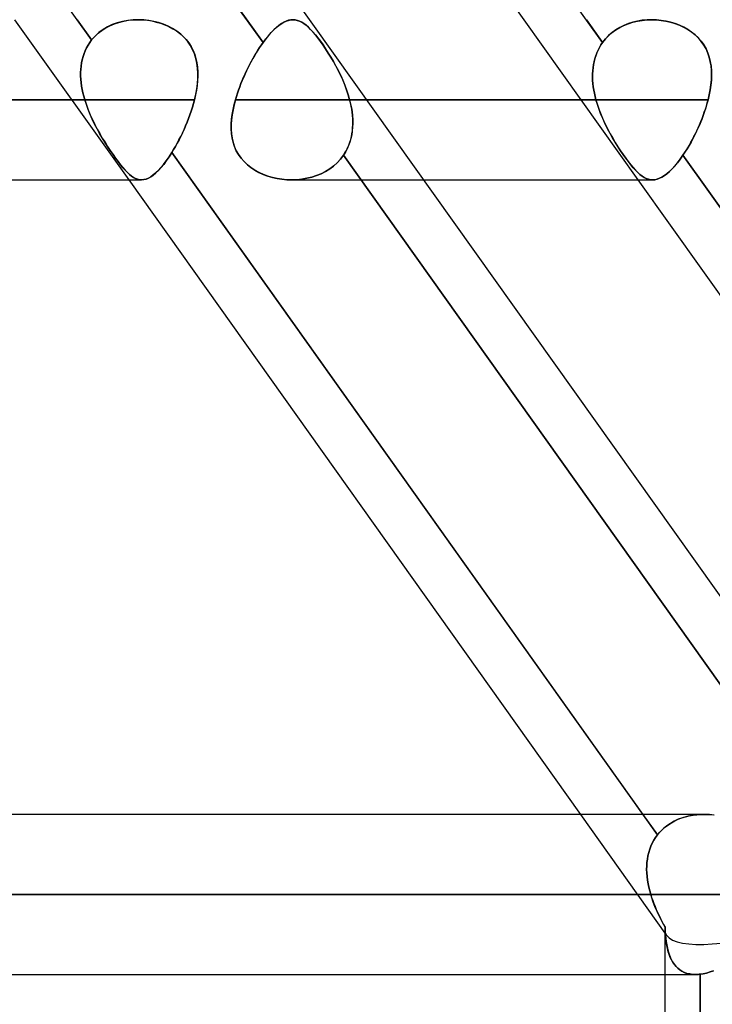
# Model space of a CAD drawing. Header units: millimetres. Extents: x -270 to 270, y -100 to 120.
# Tile 69 of 73: x 144 to 153, y 27 to 39. Entities that reach past the tile are written whole.
import ezdxf

# ---------------------------------------------------------------- set-up
doc = ezdxf.new("R2010")
doc.units = ezdxf.units.MM
doc.layers.add('MAIN-1', color=7, linetype='Continuous')
doc.layers.add('MAIN-2', color=7, linetype='Continuous')

msp = doc.modelspace()

# ---------------------------------------------------------------- linework, layer by layer
at = {"layer": 'MAIN-1'}
for p, q in [((140.507, 49.366), (154.755, 29.366)), ((144.712, 47.253), (150.239, 39.496)), ((145.386, 39.496), (145.443, 39.494)), ((145.443, 39.494), (145.499, 39.489)), ((145.499, 39.489), (145.555, 39.48)), ((145.555, 39.48), (145.61, 39.467)), ((145.61, 39.467), (145.664, 39.452)), ((145.664, 39.452), (145.717, 39.432)), ((145.717, 39.432), (145.768, 39.41)), ((145.768, 39.41), (145.818, 39.383)), ((151.849, 39.496), (151.908, 39.494)), ((151.908, 39.494), (151.968, 39.488)), ((151.968, 39.488), (152.026, 39.479)), ((152.026, 39.479), (152.084, 39.466)), ((152.084, 39.466), (152.141, 39.449)), ((152.141, 39.449), (152.196, 39.428)), ((152.196, 39.428), (152.25, 39.403)), ((152.25, 39.403), (152.301, 39.374)), ((145.818, 39.383), (145.865, 39.354)), ((145.865, 39.354), (145.909, 39.321)), ((145.909, 39.321), (145.949, 39.284)), ((145.949, 39.284), (145.986, 39.245)), ((152.301, 39.374), (152.349, 39.342)), ((152.349, 39.342), (152.394, 39.306)), ((152.394, 39.306), (152.435, 39.267)), ((145.986, 39.245), (146.02, 39.203)), ((146.02, 39.203), (146.049, 39.157)), ((146.049, 39.157), (146.074, 39.109)), ((152.435, 39.267), (152.471, 39.224)), ((152.471, 39.224), (152.504, 39.178)), ((152.504, 39.178), (152.532, 39.129)), ((146.074, 39.109), (146.094, 39.059)), ((146.094, 39.059), (146.11, 39.007)), ((152.532, 39.129), (152.555, 39.077)), ((152.555, 39.077), (152.573, 39.024)), ((146.11, 39.007), (146.122, 38.953)), ((146.122, 38.953), (146.129, 38.898)), ((152.573, 39.024), (152.586, 38.969)), ((152.586, 38.969), (152.595, 38.912)), ((152.595, 38.912), (152.6, 38.854)), ((146.129, 38.898), (146.133, 38.842)), ((146.134, 38.784), (146.131, 38.726)), ((146.133, 38.842), (146.134, 38.784)), ((152.601, 38.795), (152.599, 38.735)), ((152.6, 38.854), (152.601, 38.795)), ((146.125, 38.667), (146.116, 38.608)), ((146.131, 38.726), (146.125, 38.667)), ((152.593, 38.674), (152.584, 38.612)), ((152.599, 38.735), (152.593, 38.674)), ((146.105, 38.549), (146.091, 38.489)), ((146.116, 38.608), (146.105, 38.549)), ((152.572, 38.551), (152.558, 38.489)), ((152.584, 38.612), (152.572, 38.551)), ((146.091, 38.489), (-146.091, 38.489)), ((146.078, 38.442), (146.065, 38.395)), ((146.091, 38.489), (146.078, 38.442)), ((152.558, 38.489), (148.256, 38.489)), ((152.544, 38.439), (152.529, 38.389)), ((152.558, 38.489), (152.544, 38.439)), ((146.034, 38.301), (146.017, 38.254)), ((146.05, 38.347), (146.034, 38.301)), ((146.065, 38.395), (146.05, 38.347)), ((152.496, 38.29), (152.477, 38.24)), ((152.513, 38.339), (152.496, 38.29)), ((152.529, 38.389), (152.513, 38.339)), ((145.98, 38.161), (145.96, 38.116)), ((145.999, 38.207), (145.98, 38.161)), ((146.017, 38.254), (145.999, 38.207)), ((152.457, 38.191), (152.436, 38.143)), ((152.477, 38.24), (152.457, 38.191)), ((145.939, 38.071), (145.918, 38.027)), ((145.96, 38.116), (145.939, 38.071)), ((152.391, 38.047), (152.367, 38.001)), ((152.414, 38.094), (152.391, 38.047)), ((152.436, 38.143), (152.414, 38.094)), ((145.874, 37.942), (145.852, 37.901)), ((145.897, 37.984), (145.874, 37.942)), ((145.918, 38.027), (145.897, 37.984)), ((152.343, 37.956), (152.318, 37.912)), ((152.367, 38.001), (152.343, 37.956)), ((145.806, 37.823), (145.771, 37.77)), ((145.829, 37.862), (145.806, 37.823)), ((145.806, 37.823), (151.738, 29.496)), ((145.852, 37.901), (145.829, 37.862)), ((152.241, 37.79), (152.207, 37.741)), ((152.267, 37.829), (152.241, 37.79)), ((152.241, 37.79), (158.15, 29.496)), ((152.293, 37.87), (152.267, 37.829)), ((152.318, 37.912), (152.293, 37.87)), ((145.704, 37.676), (145.67, 37.636)), ((145.737, 37.721), (145.704, 37.676)), ((145.771, 37.77), (145.737, 37.721)), ((152.173, 37.697), (152.139, 37.656)), ((152.207, 37.741), (152.173, 37.697)), ((145.573, 37.542), (145.542, 37.52)), ((145.605, 37.568), (145.573, 37.542)), ((145.637, 37.6), (145.605, 37.568)), ((145.67, 37.636), (145.637, 37.6)), ((152.039, 37.558), (152.007, 37.534)), ((152.072, 37.586), (152.039, 37.558)), ((152.105, 37.619), (152.072, 37.586)), ((152.139, 37.656), (152.105, 37.619)), ((-145.425, 37.481), (145.425, 37.481)), ((145.263, 37.481), (150.951, 29.496)), ((145.454, 37.484), (145.427, 37.481)), ((145.483, 37.491), (145.454, 37.484)), ((145.512, 37.503), (145.483, 37.491)), ((145.542, 37.52), (145.512, 37.503)), ((147.316, 37.481), (147.315, 37.481)), ((147.315, 37.481), (147.315, 37.481)), ((147.315, 37.481), (147.315, 37.481)), ((147.315, 37.481), (147.315, 37.481)), ((147.316, 37.481), (147.316, 37.481)), ((147.316, 37.481), (147.316, 37.481)), ((148.974, 37.481), (151.86, 37.481)), ((151.674, 37.481), (157.363, 29.496)), ((151.887, 37.483), (151.859, 37.481)), ((151.916, 37.489), (151.887, 37.483)), ((151.946, 37.5), (151.916, 37.489)), ((151.976, 37.515), (151.946, 37.5)), ((152.007, 37.534), (151.976, 37.515)), ((152.508, 29.496), (-152.508, 29.496)), ((152.517, 29.496), (152.569, 29.494)), ((152.569, 29.494), (152.621, 29.489)), ((153.345, 28.489), (-153.345, 28.489)), ((152.582, 27.513), (152.539, 27.5)), ((152.626, 27.529), (152.582, 27.513)), ((-152.399, 27.481), (152.399, 27.481)), ((152.013, 27.481), (152.013, 19.496)), ((152.408, 27.481), (152.399, 27.481)), ((152.418, 27.482), (152.408, 27.481)), ((152.427, 27.482), (152.418, 27.482)), ((152.437, 27.483), (152.427, 27.482)), ((152.446, 27.484), (152.437, 27.483)), ((152.456, 27.485), (152.446, 27.484)), ((152.497, 27.491), (152.456, 27.485)), ((152.456, 27.485), (152.456, 19.493)), ((152.539, 27.5), (152.497, 27.491))]:
    msp.add_line(p, q, dxfattribs=at)
at = {"layer": 'MAIN-2'}
for p, q in [((144.796, 39.241), (138.68, 47.826)), ((140.842, 47.79), (146.956, 39.209)), ((146.956, 39.209), (140.842, 47.79)), ((151.23, 39.209), (145.117, 47.79)), ((143.827, 39.496), (145.263, 37.481)), ((144.614, 39.496), (144.796, 39.241)), ((144.996, 39.405), (144.94, 39.372)), ((144.974, 39.393), (145.027, 39.421)), ((145.056, 39.434), (144.996, 39.405)), ((145.027, 39.421), (145.083, 39.444)), ((145.119, 39.457), (145.056, 39.434)), ((145.083, 39.444), (145.141, 39.463)), ((145.184, 39.475), (145.119, 39.457)), ((145.141, 39.463), (145.2, 39.478)), ((145.251, 39.487), (145.184, 39.475)), ((145.2, 39.478), (145.262, 39.489)), ((145.319, 39.494), (145.251, 39.487)), ((145.262, 39.489), (145.324, 39.495)), ((145.388, 39.496), (145.319, 39.494)), ((145.324, 39.495), (145.386, 39.496)), ((145.452, 39.493), (145.388, 39.496)), ((145.516, 39.486), (145.452, 39.493)), ((145.579, 39.475), (145.516, 39.486)), ((145.64, 39.459), (145.579, 39.475)), ((145.701, 39.439), (145.64, 39.459)), ((145.759, 39.414), (145.701, 39.439)), ((145.815, 39.385), (145.759, 39.414)), ((147.121, 39.398), (147.153, 39.424)), ((147.154, 39.425), (147.122, 39.398)), ((147.153, 39.424), (147.184, 39.446)), ((147.185, 39.447), (147.154, 39.425)), ((147.184, 39.446), (147.215, 39.464)), ((147.216, 39.465), (147.185, 39.447)), ((147.215, 39.464), (147.245, 39.478)), ((147.245, 39.479), (147.216, 39.465)), ((147.275, 39.489), (147.245, 39.479)), ((147.245, 39.478), (147.274, 39.488)), ((147.274, 39.488), (147.303, 39.494)), ((147.304, 39.494), (147.275, 39.489)), ((147.303, 39.494), (147.332, 39.496)), ((147.332, 39.496), (147.304, 39.494)), ((147.332, 39.496), (147.359, 39.494)), ((147.36, 39.494), (147.332, 39.496)), ((147.359, 39.494), (147.386, 39.488)), ((147.387, 39.488), (147.36, 39.494)), ((147.386, 39.488), (147.413, 39.479)), ((147.414, 39.479), (147.387, 39.488)), ((147.413, 39.479), (147.441, 39.466)), ((147.441, 39.465), (147.414, 39.479)), ((147.441, 39.466), (147.468, 39.449)), ((147.469, 39.448), (147.441, 39.465)), ((147.468, 39.449), (147.496, 39.428)), ((147.497, 39.427), (147.469, 39.448)), ((147.496, 39.428), (147.524, 39.403)), ((147.525, 39.402), (147.497, 39.427)), ((147.524, 39.403), (147.553, 39.374)), ((147.554, 39.373), (147.525, 39.402)), ((150.239, 39.496), (151.674, 37.481)), ((151.026, 39.496), (151.23, 39.209)), ((151.445, 39.398), (151.498, 39.424)), ((151.499, 39.425), (151.446, 39.398)), ((151.498, 39.424), (151.553, 39.446)), ((151.554, 39.447), (151.499, 39.425)), ((151.553, 39.446), (151.609, 39.464)), ((151.611, 39.465), (151.554, 39.447)), ((151.609, 39.464), (151.668, 39.478)), ((151.669, 39.479), (151.611, 39.465)), ((151.668, 39.478), (151.727, 39.488)), ((151.728, 39.489), (151.669, 39.479)), ((151.727, 39.488), (151.788, 39.494)), ((151.789, 39.494), (151.728, 39.489)), ((151.788, 39.494), (151.849, 39.496)), ((151.85, 39.496), (151.789, 39.494)), ((151.91, 39.494), (151.85, 39.496)), ((151.969, 39.488), (151.91, 39.494)), ((152.028, 39.479), (151.969, 39.488)), ((152.086, 39.465), (152.028, 39.479)), ((152.143, 39.448), (152.086, 39.465)), ((152.198, 39.427), (152.143, 39.448)), ((152.252, 39.402), (152.198, 39.427)), ((152.302, 39.373), (152.252, 39.402)), ((144.839, 39.289), (144.796, 39.241)), ((144.796, 39.241), (144.835, 39.284)), ((144.835, 39.284), (144.877, 39.325)), ((144.887, 39.333), (144.839, 39.289)), ((144.877, 39.325), (144.924, 39.361)), ((144.94, 39.372), (144.887, 39.333)), ((144.924, 39.361), (144.974, 39.393)), ((145.868, 39.351), (145.815, 39.385)), ((145.918, 39.313), (145.868, 39.351)), ((145.962, 39.272), (145.918, 39.313)), ((147.023, 39.296), (146.989, 39.254)), ((146.989, 39.254), (147.023, 39.295)), ((147.056, 39.334), (147.023, 39.296)), ((147.023, 39.295), (147.056, 39.333)), ((147.056, 39.333), (147.089, 39.368)), ((147.089, 39.368), (147.056, 39.334)), ((147.089, 39.368), (147.121, 39.398)), ((147.122, 39.398), (147.089, 39.368)), ((147.553, 39.374), (147.583, 39.342)), ((147.584, 39.341), (147.554, 39.373)), ((147.583, 39.342), (147.614, 39.306)), ((147.615, 39.305), (147.584, 39.341)), ((147.614, 39.306), (147.645, 39.267)), ((147.646, 39.266), (147.615, 39.305)), ((151.306, 39.296), (151.266, 39.254)), ((151.266, 39.254), (151.305, 39.295)), ((151.305, 39.295), (151.349, 39.333)), ((151.349, 39.334), (151.306, 39.296)), ((151.396, 39.368), (151.349, 39.334)), ((151.349, 39.333), (151.395, 39.368)), ((151.395, 39.368), (151.445, 39.398)), ((151.446, 39.398), (151.396, 39.368)), ((152.351, 39.341), (152.302, 39.373)), ((152.395, 39.305), (152.351, 39.341)), ((152.436, 39.266), (152.395, 39.305)), ((144.732, 39.141), (144.752, 39.176)), ((144.752, 39.176), (144.733, 39.142)), ((144.773, 39.209), (144.752, 39.176)), ((144.752, 39.176), (144.773, 39.209)), ((144.796, 39.241), (144.773, 39.209)), ((144.773, 39.209), (144.796, 39.241)), ((146.002, 39.226), (145.962, 39.272)), ((146.037, 39.176), (146.002, 39.226)), ((146.067, 39.123), (146.037, 39.176)), ((146.912, 39.146), (146.934, 39.178)), ((146.934, 39.178), (146.912, 39.146)), ((146.934, 39.178), (146.956, 39.209)), ((146.956, 39.209), (146.934, 39.178)), ((146.956, 39.209), (146.989, 39.254)), ((146.989, 39.254), (146.956, 39.209)), ((147.645, 39.267), (147.677, 39.224)), ((147.678, 39.223), (147.646, 39.266)), ((147.677, 39.224), (147.71, 39.178)), ((147.71, 39.177), (147.678, 39.223)), ((147.71, 39.178), (147.743, 39.129)), ((147.743, 39.128), (147.71, 39.177)), ((151.209, 39.178), (151.19, 39.146)), ((151.19, 39.146), (151.209, 39.178)), ((151.23, 39.209), (151.209, 39.178)), ((151.209, 39.178), (151.23, 39.209)), ((151.266, 39.254), (151.23, 39.209)), ((151.23, 39.209), (151.266, 39.254)), ((152.472, 39.223), (152.436, 39.266)), ((152.504, 39.177), (152.472, 39.223)), ((152.532, 39.128), (152.504, 39.177)), ((144.688, 39.032), (144.678, 38.993)), ((144.678, 38.992), (144.688, 39.031)), ((144.701, 39.07), (144.688, 39.032)), ((144.688, 39.031), (144.701, 39.069)), ((144.716, 39.106), (144.701, 39.07)), ((144.701, 39.069), (144.715, 39.106)), ((144.715, 39.106), (144.732, 39.141)), ((144.733, 39.142), (144.716, 39.106)), ((146.091, 39.068), (146.067, 39.123)), ((146.109, 39.01), (146.091, 39.068)), ((146.826, 39.005), (146.847, 39.042)), ((146.847, 39.042), (146.826, 39.006)), ((146.868, 39.078), (146.847, 39.042)), ((146.847, 39.042), (146.868, 39.077)), ((146.868, 39.077), (146.89, 39.112)), ((146.89, 39.112), (146.868, 39.078)), ((146.89, 39.112), (146.912, 39.146)), ((146.912, 39.146), (146.89, 39.112)), ((147.743, 39.129), (147.776, 39.077)), ((147.776, 39.077), (147.743, 39.128)), ((147.776, 39.077), (147.809, 39.024)), ((147.809, 39.025), (147.776, 39.077)), ((151.144, 39.042), (151.132, 39.006)), ((151.132, 39.005), (151.143, 39.042)), ((151.143, 39.042), (151.157, 39.077)), ((151.157, 39.078), (151.144, 39.042)), ((151.172, 39.112), (151.157, 39.078)), ((151.157, 39.077), (151.172, 39.112)), ((151.19, 39.146), (151.172, 39.112)), ((151.172, 39.112), (151.19, 39.146)), ((152.555, 39.077), (152.532, 39.128)), ((152.573, 39.025), (152.555, 39.077)), ((144.664, 38.913), (144.66, 38.872)), ((144.66, 38.871), (144.664, 38.912)), ((144.67, 38.954), (144.664, 38.913)), ((144.664, 38.912), (144.67, 38.953)), ((144.678, 38.993), (144.67, 38.954)), ((144.67, 38.953), (144.678, 38.992)), ((146.122, 38.95), (146.109, 39.01)), ((146.13, 38.888), (146.122, 38.95)), ((146.786, 38.931), (146.766, 38.893)), ((146.766, 38.892), (146.785, 38.93)), ((146.785, 38.93), (146.805, 38.968)), ((146.806, 38.969), (146.786, 38.931)), ((146.805, 38.968), (146.826, 39.005)), ((146.826, 39.006), (146.806, 38.969)), ((147.841, 38.97), (147.809, 39.025)), ((147.809, 39.024), (147.841, 38.969)), ((147.872, 38.914), (147.841, 38.97)), ((147.841, 38.969), (147.873, 38.912)), ((147.902, 38.857), (147.872, 38.914)), ((147.873, 38.912), (147.903, 38.854)), ((151.115, 38.931), (151.109, 38.893)), ((151.109, 38.892), (151.115, 38.93)), ((151.122, 38.969), (151.115, 38.931)), ((151.115, 38.93), (151.122, 38.968)), ((151.132, 39.006), (151.122, 38.969)), ((151.122, 38.968), (151.132, 39.005)), ((152.586, 38.97), (152.573, 39.025)), ((152.595, 38.914), (152.586, 38.97)), ((152.6, 38.857), (152.595, 38.914)), ((144.66, 38.872), (144.658, 38.831)), ((144.658, 38.83), (144.66, 38.871)), ((144.658, 38.831), (144.658, 38.789)), ((144.658, 38.788), (144.658, 38.83)), ((144.658, 38.789), (144.66, 38.746)), ((144.661, 38.745), (144.658, 38.788)), ((146.134, 38.825), (146.13, 38.888)), ((146.133, 38.76), (146.134, 38.825)), ((146.71, 38.773), (146.728, 38.813)), ((146.728, 38.814), (146.711, 38.774)), ((146.728, 38.813), (146.747, 38.853)), ((146.747, 38.853), (146.728, 38.814)), ((146.766, 38.893), (146.747, 38.853)), ((146.747, 38.853), (146.766, 38.892)), ((147.931, 38.798), (147.902, 38.857)), ((147.903, 38.854), (147.932, 38.795)), ((147.958, 38.738), (147.931, 38.798)), ((147.932, 38.795), (147.959, 38.735)), ((151.105, 38.853), (151.103, 38.814)), ((151.103, 38.813), (151.105, 38.853)), ((151.103, 38.814), (151.103, 38.774)), ((151.103, 38.773), (151.103, 38.813)), ((151.109, 38.893), (151.105, 38.853)), ((151.105, 38.853), (151.109, 38.892)), ((152.599, 38.738), (152.602, 38.798)), ((152.602, 38.798), (152.6, 38.857)), ((144.66, 38.746), (144.664, 38.704)), ((144.665, 38.703), (144.661, 38.745)), ((144.664, 38.704), (144.67, 38.661)), ((144.67, 38.66), (144.665, 38.703)), ((144.67, 38.661), (144.678, 38.618)), ((144.678, 38.617), (144.67, 38.66)), ((146.119, 38.626), (146.128, 38.693)), ((146.128, 38.693), (146.133, 38.76)), ((146.677, 38.693), (146.661, 38.652)), ((146.661, 38.652), (146.677, 38.692)), ((146.677, 38.692), (146.693, 38.733)), ((146.693, 38.733), (146.677, 38.693)), ((146.711, 38.774), (146.693, 38.733)), ((146.693, 38.733), (146.71, 38.773)), ((147.983, 38.677), (147.958, 38.738)), ((147.959, 38.735), (147.984, 38.674)), ((148.007, 38.615), (147.983, 38.677)), ((147.984, 38.674), (148.007, 38.612)), ((151.103, 38.774), (151.104, 38.733)), ((151.104, 38.733), (151.103, 38.773)), ((151.104, 38.733), (151.107, 38.693)), ((151.107, 38.692), (151.104, 38.733)), ((151.107, 38.693), (151.112, 38.652)), ((151.112, 38.652), (151.107, 38.692)), ((152.584, 38.615), (152.593, 38.677)), ((152.593, 38.677), (152.599, 38.738)), ((144.678, 38.618), (144.687, 38.575)), ((144.687, 38.574), (144.678, 38.617)), ((144.687, 38.575), (144.698, 38.532)), ((144.698, 38.532), (144.687, 38.574)), ((146.091, 38.489), (146.107, 38.558)), ((146.107, 38.558), (146.119, 38.626)), ((146.632, 38.571), (146.619, 38.53)), ((146.619, 38.529), (146.632, 38.57)), ((146.632, 38.57), (146.646, 38.611)), ((146.646, 38.611), (146.632, 38.571)), ((146.646, 38.611), (146.661, 38.652)), ((146.661, 38.652), (146.646, 38.611)), ((148.027, 38.552), (148.007, 38.615)), ((148.007, 38.612), (148.028, 38.551)), ((148.045, 38.489), (148.027, 38.552)), ((148.028, 38.551), (148.045, 38.489)), ((151.112, 38.652), (151.118, 38.611)), ((151.118, 38.611), (151.112, 38.652)), ((151.118, 38.611), (151.126, 38.571)), ((151.126, 38.57), (151.118, 38.611)), ((151.126, 38.571), (151.135, 38.53)), ((151.135, 38.529), (151.126, 38.57)), ((152.558, 38.489), (152.573, 38.552)), ((152.573, 38.552), (152.584, 38.615)), ((-146.091, 38.489), (146.091, 38.489)), ((144.71, 38.489), (-144.71, 38.489)), ((-144.71, 38.489), (144.71, 38.489)), ((144.698, 38.532), (144.71, 38.489)), ((144.71, 38.489), (144.698, 38.532)), ((144.71, 38.489), (144.73, 38.425)), ((144.73, 38.427), (144.71, 38.489)), ((144.753, 38.365), (144.73, 38.427)), ((144.73, 38.425), (144.754, 38.362)), ((146.065, 38.394), (146.078, 38.442)), ((146.078, 38.442), (146.091, 38.489)), ((146.591, 38.425), (146.577, 38.362)), ((146.578, 38.365), (146.591, 38.427)), ((146.591, 38.427), (146.607, 38.489)), ((146.607, 38.489), (146.591, 38.425)), ((146.619, 38.53), (146.607, 38.489)), ((146.607, 38.489), (146.619, 38.529)), ((151.145, 38.489), (146.607, 38.489)), ((146.607, 38.489), (151.145, 38.489)), ((148.045, 38.489), (152.558, 38.489)), ((148.256, 38.489), (148.045, 38.489)), ((148.055, 38.449), (148.045, 38.489)), ((148.045, 38.489), (148.057, 38.439)), ((148.064, 38.41), (148.055, 38.449)), ((148.057, 38.439), (148.067, 38.389)), ((148.071, 38.37), (148.064, 38.41)), ((151.135, 38.53), (151.145, 38.489)), ((151.145, 38.489), (151.135, 38.529)), ((151.145, 38.489), (151.164, 38.425)), ((151.164, 38.427), (151.145, 38.489)), ((151.185, 38.365), (151.164, 38.427)), ((151.164, 38.425), (151.186, 38.362)), ((152.524, 38.37), (152.536, 38.41)), ((152.536, 38.41), (152.547, 38.449)), ((152.547, 38.449), (152.558, 38.489)), ((144.778, 38.304), (144.753, 38.365)), ((144.754, 38.362), (144.779, 38.3)), ((144.805, 38.243), (144.778, 38.304)), ((144.779, 38.3), (144.807, 38.239)), ((146.017, 38.253), (146.034, 38.3)), ((146.034, 38.3), (146.05, 38.347)), ((146.05, 38.347), (146.065, 38.394)), ((146.559, 38.243), (146.567, 38.304)), ((146.566, 38.3), (146.559, 38.238)), ((146.577, 38.362), (146.566, 38.3)), ((146.567, 38.304), (146.578, 38.365)), ((148.067, 38.389), (148.075, 38.339)), ((148.076, 38.331), (148.071, 38.37)), ((148.075, 38.339), (148.081, 38.29)), ((148.081, 38.292), (148.076, 38.331)), ((148.084, 38.253), (148.081, 38.292)), ((148.081, 38.29), (148.084, 38.24)), ((151.209, 38.304), (151.185, 38.365)), ((151.186, 38.362), (151.21, 38.3)), ((151.235, 38.243), (151.209, 38.304)), ((151.21, 38.3), (151.237, 38.238)), ((152.482, 38.253), (152.496, 38.292)), ((152.496, 38.292), (152.51, 38.331)), ((152.51, 38.331), (152.524, 38.37)), ((144.834, 38.183), (144.805, 38.243)), ((144.807, 38.239), (144.836, 38.179)), ((144.865, 38.124), (144.834, 38.183)), ((144.836, 38.179), (144.867, 38.12)), ((145.98, 38.161), (145.999, 38.207)), ((145.999, 38.207), (146.017, 38.253)), ((146.555, 38.183), (146.559, 38.243)), ((146.559, 38.238), (146.555, 38.178)), ((146.555, 38.124), (146.555, 38.183)), ((146.555, 38.178), (146.555, 38.119)), ((148.085, 38.191), (148.083, 38.143)), ((148.083, 38.137), (148.085, 38.175)), ((148.085, 38.214), (148.084, 38.253)), ((148.084, 38.24), (148.085, 38.191)), ((148.085, 38.175), (148.085, 38.214)), ((151.263, 38.183), (151.235, 38.243)), ((151.237, 38.238), (151.265, 38.178)), ((151.292, 38.123), (151.263, 38.183)), ((151.265, 38.178), (151.294, 38.119)), ((152.433, 38.137), (152.45, 38.175)), ((152.45, 38.175), (152.466, 38.214)), ((152.466, 38.214), (152.482, 38.253)), ((144.897, 38.066), (144.865, 38.124)), ((144.867, 38.12), (144.899, 38.063)), ((144.93, 38.01), (144.897, 38.066)), ((144.899, 38.063), (144.931, 38.007)), ((145.918, 38.026), (145.939, 38.07)), ((145.939, 38.07), (145.96, 38.115)), ((145.96, 38.115), (145.98, 38.161)), ((146.558, 38.065), (146.555, 38.124)), ((146.555, 38.119), (146.558, 38.062)), ((146.566, 38.008), (146.558, 38.065)), ((146.558, 38.062), (146.566, 38.006)), ((148.071, 38.047), (148.061, 38.001)), ((148.067, 38.025), (148.074, 38.061)), ((148.078, 38.094), (148.071, 38.047)), ((148.074, 38.061), (148.079, 38.099)), ((148.083, 38.143), (148.078, 38.094)), ((148.079, 38.099), (148.083, 38.137)), ((151.323, 38.065), (151.292, 38.123)), ((151.294, 38.119), (151.325, 38.062)), ((151.356, 38.008), (151.323, 38.065)), ((151.325, 38.062), (151.357, 38.006)), ((152.379, 38.025), (152.398, 38.061)), ((152.398, 38.061), (152.416, 38.099)), ((152.416, 38.099), (152.433, 38.137)), ((144.964, 37.954), (144.93, 38.01)), ((144.931, 38.007), (144.965, 37.953)), ((144.998, 37.901), (144.964, 37.954)), ((144.965, 37.953), (144.998, 37.9)), ((145.852, 37.901), (145.874, 37.942)), ((145.874, 37.942), (145.896, 37.984)), ((145.896, 37.984), (145.918, 38.026)), ((146.578, 37.953), (146.566, 38.008)), ((146.566, 38.006), (146.579, 37.951)), ((146.596, 37.899), (146.578, 37.953)), ((146.579, 37.951), (146.596, 37.898)), ((148.02, 37.885), (148.035, 37.919)), ((148.048, 37.956), (148.032, 37.912)), ((148.035, 37.919), (148.047, 37.953)), ((148.047, 37.953), (148.058, 37.989)), ((148.061, 38.001), (148.048, 37.956)), ((148.058, 37.989), (148.067, 38.025)), ((151.389, 37.953), (151.356, 38.008)), ((151.357, 38.006), (151.39, 37.951)), ((151.422, 37.899), (151.389, 37.953)), ((151.39, 37.951), (151.423, 37.898)), ((152.302, 37.885), (152.322, 37.919)), ((152.322, 37.919), (152.341, 37.953)), ((152.341, 37.953), (152.361, 37.989)), ((152.361, 37.989), (152.379, 38.025)), ((145.032, 37.849), (144.998, 37.901)), ((144.998, 37.9), (145.032, 37.849)), ((145.032, 37.849), (145.066, 37.8)), ((145.066, 37.799), (145.032, 37.849)), ((145.066, 37.8), (145.098, 37.754)), ((145.099, 37.753), (145.066, 37.799)), ((145.771, 37.77), (145.806, 37.823)), ((145.806, 37.823), (145.829, 37.861)), ((151.922, 29.239), (145.806, 37.823)), ((145.829, 37.861), (145.852, 37.901)), ((146.618, 37.848), (146.596, 37.899)), ((146.596, 37.898), (146.618, 37.847)), ((146.646, 37.798), (146.618, 37.848)), ((146.618, 37.847), (146.646, 37.798)), ((146.678, 37.753), (146.646, 37.798)), ((146.646, 37.798), (146.679, 37.752)), ((147.967, 37.79), (147.93, 37.741)), ((147.93, 37.741), (147.967, 37.79)), ((147.991, 37.829), (147.967, 37.79)), ((147.967, 37.79), (147.986, 37.82)), ((147.967, 37.79), (154.08, 29.209)), ((154.08, 29.209), (147.967, 37.79)), ((147.986, 37.82), (148.004, 37.852)), ((148.013, 37.87), (147.991, 37.829)), ((148.004, 37.852), (148.02, 37.885)), ((148.032, 37.912), (148.013, 37.87)), ((151.456, 37.847), (151.422, 37.899)), ((151.423, 37.898), (151.456, 37.847)), ((151.456, 37.847), (151.489, 37.798)), ((151.489, 37.798), (151.456, 37.847)), ((151.489, 37.798), (151.522, 37.752)), ((151.522, 37.752), (151.489, 37.798)), ((152.207, 37.741), (152.241, 37.79)), ((152.241, 37.79), (152.262, 37.82)), ((158.355, 29.209), (152.241, 37.79)), ((152.262, 37.82), (152.282, 37.852)), ((152.282, 37.852), (152.302, 37.885)), ((145.098, 37.754), (145.13, 37.711)), ((145.131, 37.71), (145.099, 37.753)), ((145.13, 37.711), (145.161, 37.671)), ((145.161, 37.671), (145.131, 37.71)), ((145.161, 37.671), (145.19, 37.635)), ((145.191, 37.634), (145.161, 37.671)), ((145.669, 37.635), (145.703, 37.676)), ((145.703, 37.676), (145.737, 37.721)), ((145.737, 37.721), (145.771, 37.77)), ((146.716, 37.71), (146.678, 37.753)), ((146.679, 37.752), (146.716, 37.71)), ((146.757, 37.671), (146.716, 37.71)), ((146.716, 37.71), (146.757, 37.671)), ((146.803, 37.635), (146.757, 37.671)), ((146.757, 37.671), (146.802, 37.635)), ((147.843, 37.655), (147.889, 37.696)), ((147.889, 37.697), (147.844, 37.656)), ((147.93, 37.741), (147.889, 37.697)), ((147.889, 37.696), (147.93, 37.741)), ((151.522, 37.752), (151.553, 37.71)), ((151.554, 37.71), (151.522, 37.752)), ((151.553, 37.71), (151.584, 37.671)), ((151.585, 37.67), (151.554, 37.71)), ((151.584, 37.671), (151.614, 37.635)), ((151.615, 37.634), (151.585, 37.67)), ((152.138, 37.655), (152.172, 37.696)), ((152.172, 37.696), (152.207, 37.741)), ((145.19, 37.635), (145.219, 37.603)), ((145.22, 37.602), (145.191, 37.634)), ((145.219, 37.603), (145.247, 37.574)), ((145.247, 37.573), (145.22, 37.602)), ((145.247, 37.574), (145.273, 37.55)), ((145.274, 37.549), (145.247, 37.573)), ((145.273, 37.55), (145.299, 37.529)), ((145.3, 37.528), (145.274, 37.549)), ((145.572, 37.541), (145.604, 37.568)), ((145.604, 37.568), (145.636, 37.599)), ((145.636, 37.599), (145.669, 37.635)), ((146.802, 37.635), (146.851, 37.603)), ((146.852, 37.603), (146.803, 37.635)), ((146.851, 37.603), (146.903, 37.575)), ((146.904, 37.574), (146.852, 37.603)), ((146.903, 37.575), (146.958, 37.55)), ((146.959, 37.55), (146.904, 37.574)), ((146.958, 37.55), (147.014, 37.529)), ((147.015, 37.529), (146.959, 37.55)), ((147.627, 37.534), (147.685, 37.557)), ((147.687, 37.558), (147.629, 37.534)), ((147.685, 37.557), (147.741, 37.585)), ((147.742, 37.586), (147.687, 37.558)), ((147.741, 37.585), (147.794, 37.618)), ((147.795, 37.619), (147.742, 37.586)), ((147.794, 37.618), (147.843, 37.655)), ((147.844, 37.656), (147.795, 37.619)), ((151.614, 37.635), (151.643, 37.603)), ((151.644, 37.602), (151.615, 37.634)), ((151.643, 37.603), (151.672, 37.575)), ((151.672, 37.574), (151.644, 37.602)), ((151.672, 37.575), (151.699, 37.55)), ((151.7, 37.549), (151.672, 37.574)), ((151.699, 37.55), (151.726, 37.529)), ((151.727, 37.529), (151.7, 37.549)), ((152.007, 37.534), (152.038, 37.557)), ((152.038, 37.557), (152.071, 37.585)), ((152.071, 37.585), (152.104, 37.618)), ((152.104, 37.618), (152.138, 37.655)), ((145.299, 37.529), (145.324, 37.512)), ((145.325, 37.511), (145.3, 37.528)), ((145.324, 37.512), (145.349, 37.498)), ((145.35, 37.498), (145.325, 37.511)), ((145.349, 37.498), (145.375, 37.489)), ((145.376, 37.489), (145.35, 37.498)), ((145.375, 37.489), (145.4, 37.483)), ((145.401, 37.483), (145.376, 37.489)), ((145.4, 37.483), (145.426, 37.481)), ((145.427, 37.481), (145.401, 37.483)), ((145.426, 37.481), (145.454, 37.484)), ((145.454, 37.484), (145.482, 37.491)), ((145.482, 37.491), (145.511, 37.503)), ((145.511, 37.503), (145.541, 37.52)), ((145.541, 37.52), (145.572, 37.541)), ((147.014, 37.529), (147.072, 37.512)), ((147.073, 37.512), (147.015, 37.529)), ((147.072, 37.512), (147.131, 37.499)), ((147.132, 37.499), (147.073, 37.512)), ((147.131, 37.499), (147.191, 37.489)), ((147.192, 37.489), (147.132, 37.499)), ((147.191, 37.489), (147.253, 37.483)), ((147.253, 37.483), (147.192, 37.489)), ((147.315, 37.481), (147.253, 37.483)), ((147.253, 37.483), (147.315, 37.481)), ((147.315, 37.481), (147.378, 37.483)), ((147.38, 37.483), (147.316, 37.481)), ((147.318, 37.481), (148.974, 37.481)), ((147.378, 37.483), (147.442, 37.489)), ((147.443, 37.489), (147.38, 37.483)), ((147.442, 37.489), (147.505, 37.5)), ((147.506, 37.5), (147.443, 37.489)), ((147.505, 37.5), (147.567, 37.514)), ((147.568, 37.515), (147.506, 37.5)), ((147.567, 37.514), (147.627, 37.534)), ((147.629, 37.534), (147.568, 37.515)), ((151.726, 37.529), (151.752, 37.512)), ((151.753, 37.512), (151.727, 37.529)), ((151.752, 37.512), (151.778, 37.499)), ((151.779, 37.499), (151.753, 37.512)), ((151.778, 37.499), (151.805, 37.489)), ((151.806, 37.489), (151.779, 37.499)), ((151.805, 37.489), (151.831, 37.483)), ((151.832, 37.483), (151.806, 37.489)), ((151.831, 37.483), (151.859, 37.481)), ((151.859, 37.481), (151.832, 37.483)), ((151.859, 37.481), (151.887, 37.483)), ((151.887, 37.483), (151.916, 37.489)), ((151.916, 37.489), (151.945, 37.5)), ((151.945, 37.5), (151.976, 37.514)), ((151.976, 37.514), (152.007, 37.534)), ((150.951, 29.496), (152.035, 27.974)), ((151.738, 29.496), (151.922, 29.239)), ((152.402, 29.49), (152.345, 29.481)), ((152.369, 29.486), (152.418, 29.492)), ((152.459, 29.495), (152.402, 29.49)), ((152.418, 29.492), (152.467, 29.495)), ((152.517, 29.496), (152.459, 29.495)), ((152.467, 29.495), (152.517, 29.496)), ((152.577, 29.494), (152.517, 29.496)), ((152.636, 29.487), (152.577, 29.494)), ((152.02, 29.338), (152.058, 29.366)), ((152.084, 29.383), (152.039, 29.352)), ((152.058, 29.366), (152.098, 29.391)), ((152.132, 29.41), (152.084, 29.383)), ((152.098, 29.391), (152.139, 29.414)), ((152.183, 29.434), (152.132, 29.41)), ((152.139, 29.414), (152.183, 29.434)), ((152.235, 29.453), (152.183, 29.434)), ((152.183, 29.434), (152.228, 29.451)), ((152.228, 29.451), (152.274, 29.465)), ((152.289, 29.469), (152.235, 29.453)), ((152.274, 29.465), (152.321, 29.477)), ((152.345, 29.481), (152.289, 29.469)), ((152.321, 29.477), (152.369, 29.486)), ((151.957, 29.28), (151.922, 29.239)), ((151.922, 29.239), (151.952, 29.274)), ((151.952, 29.274), (151.984, 29.307)), ((151.996, 29.317), (151.957, 29.28)), ((151.984, 29.307), (152.02, 29.338)), ((152.039, 29.352), (151.996, 29.317)), ((151.855, 29.134), (151.838, 29.096)), ((151.838, 29.096), (151.855, 29.134)), ((151.875, 29.171), (151.855, 29.134)), ((151.855, 29.134), (151.875, 29.171)), ((151.897, 29.206), (151.875, 29.171)), ((151.875, 29.171), (151.897, 29.205)), ((151.922, 29.239), (151.897, 29.206)), ((151.897, 29.205), (151.922, 29.239)), ((151.811, 29.017), (151.801, 28.976)), ((151.801, 28.976), (151.811, 29.017)), ((151.823, 29.057), (151.811, 29.017)), ((151.811, 29.017), (151.823, 29.057)), ((151.838, 29.096), (151.823, 29.057)), ((151.823, 29.057), (151.838, 29.096)), ((151.788, 28.891), (151.785, 28.848)), ((151.785, 28.848), (151.788, 28.891)), ((151.793, 28.934), (151.788, 28.891)), ((151.788, 28.891), (151.793, 28.934)), ((151.801, 28.976), (151.793, 28.934)), ((151.793, 28.934), (151.801, 28.976)), ((151.785, 28.848), (151.784, 28.804)), ((151.784, 28.804), (151.785, 28.848)), ((151.784, 28.804), (151.786, 28.759)), ((151.786, 28.759), (151.784, 28.804)), ((151.786, 28.759), (151.789, 28.714)), ((151.789, 28.714), (151.786, 28.759)), ((151.789, 28.714), (151.795, 28.67)), ((151.795, 28.669), (151.789, 28.714)), ((151.795, 28.67), (151.802, 28.624)), ((151.802, 28.624), (151.795, 28.669)), ((151.802, 28.624), (151.812, 28.579)), ((151.812, 28.579), (151.802, 28.624)), ((151.812, 28.579), (151.823, 28.534)), ((151.823, 28.534), (151.812, 28.579)), ((151.823, 28.534), (151.835, 28.489)), ((151.835, 28.489), (151.823, 28.534)), ((-153.345, 28.489), (153.345, 28.489)), ((151.835, 28.489), (-151.835, 28.489)), ((-151.835, 28.489), (151.835, 28.489)), ((151.835, 28.489), (151.847, 28.45)), ((151.849, 28.446), (151.835, 28.489)), ((151.847, 28.45), (151.861, 28.412)), ((151.864, 28.403), (151.849, 28.446)), ((151.861, 28.412), (151.875, 28.374)), ((151.88, 28.36), (151.864, 28.403)), ((151.875, 28.374), (151.89, 28.336)), ((151.897, 28.318), (151.88, 28.36)), ((151.89, 28.336), (151.906, 28.298)), ((151.915, 28.276), (151.897, 28.318)), ((151.906, 28.298), (151.923, 28.26)), ((151.934, 28.235), (151.915, 28.276)), ((151.923, 28.26), (151.94, 28.222)), ((151.954, 28.194), (151.934, 28.235)), ((151.94, 28.222), (151.958, 28.185)), ((151.974, 28.154), (151.954, 28.194)), ((151.958, 28.185), (151.977, 28.148)), ((151.995, 28.115), (151.974, 28.154)), ((151.977, 28.148), (151.997, 28.112)), ((152.017, 28.076), (151.995, 28.115)), ((151.997, 28.112), (152.017, 28.076)), ((152.013, 28.044), (152.013, 27.481)), ((152.017, 28.076), (152.019, 28.028)), ((152.019, 28.027), (152.017, 28.076)), ((152.019, 28.028), (152.022, 27.982)), ((152.023, 27.979), (152.019, 28.027)), ((152.022, 27.982), (152.026, 27.938)), ((152.027, 27.933), (152.023, 27.979)), ((152.026, 27.938), (152.032, 27.895)), ((152.032, 27.889), (152.027, 27.933)), ((152.032, 27.895), (152.038, 27.854)), ((152.039, 27.847), (152.032, 27.889)), ((152.038, 27.854), (152.046, 27.814)), ((152.047, 27.807), (152.039, 27.847)), ((152.046, 27.814), (152.055, 27.775)), ((152.057, 27.768), (152.047, 27.807)), ((152.055, 27.775), (152.066, 27.738)), ((152.069, 27.732), (152.057, 27.768)), ((152.066, 27.738), (152.079, 27.703)), ((152.082, 27.697), (152.069, 27.732)), ((152.079, 27.703), (152.094, 27.67)), ((152.097, 27.665), (152.082, 27.697)), ((152.094, 27.67), (152.111, 27.639)), ((152.114, 27.635), (152.097, 27.665)), ((152.111, 27.639), (152.13, 27.611)), ((152.133, 27.607), (152.114, 27.635)), ((152.13, 27.611), (152.151, 27.585)), ((152.154, 27.581), (152.133, 27.607)), ((152.151, 27.585), (152.175, 27.561)), ((152.177, 27.559), (152.154, 27.581)), ((152.175, 27.561), (152.2, 27.541)), ((152.203, 27.539), (152.177, 27.559)), ((152.2, 27.541), (152.228, 27.523)), ((152.23, 27.521), (152.203, 27.539)), ((152.228, 27.523), (152.258, 27.508)), ((152.26, 27.507), (152.23, 27.521)), ((152.258, 27.508), (152.29, 27.496)), ((152.292, 27.496), (152.26, 27.507)), ((152.539, 27.5), (152.582, 27.513)), ((152.582, 27.513), (152.625, 27.529)), ((152.29, 27.496), (152.325, 27.488)), ((152.326, 27.488), (152.292, 27.496)), ((152.325, 27.488), (152.361, 27.483)), ((152.362, 27.483), (152.326, 27.488)), ((152.361, 27.483), (152.399, 27.481)), ((152.399, 27.481), (152.362, 27.483)), ((152.399, 27.481), (152.408, 27.481)), ((152.408, 27.481), (152.418, 27.482)), ((152.418, 27.482), (152.427, 27.482)), ((152.427, 27.482), (152.436, 27.483)), ((152.436, 27.483), (152.446, 27.484)), ((152.446, 27.484), (152.456, 27.485)), ((152.456, 27.485), (152.497, 27.491)), ((152.456, 19.493), (152.456, 27.485)), ((152.497, 27.491), (152.539, 27.5))]:
    msp.add_line(p, q, dxfattribs=at)
for start_param, end_param in [(-0.15529, -0.087984), (-0.15529, -0.087984), (-0.087984, 0.084075), (-0.087984, 0.084075), (0.084075, 1.589012), (0.084075, 1.589012)]:
    msp.add_ellipse((153.524, 28.489), major_axis=(-1.506, -0.481), ratio=0.269104, start_param=start_param, end_param=end_param, dxfattribs=at)

doc.saveas('drawing.dxf')
